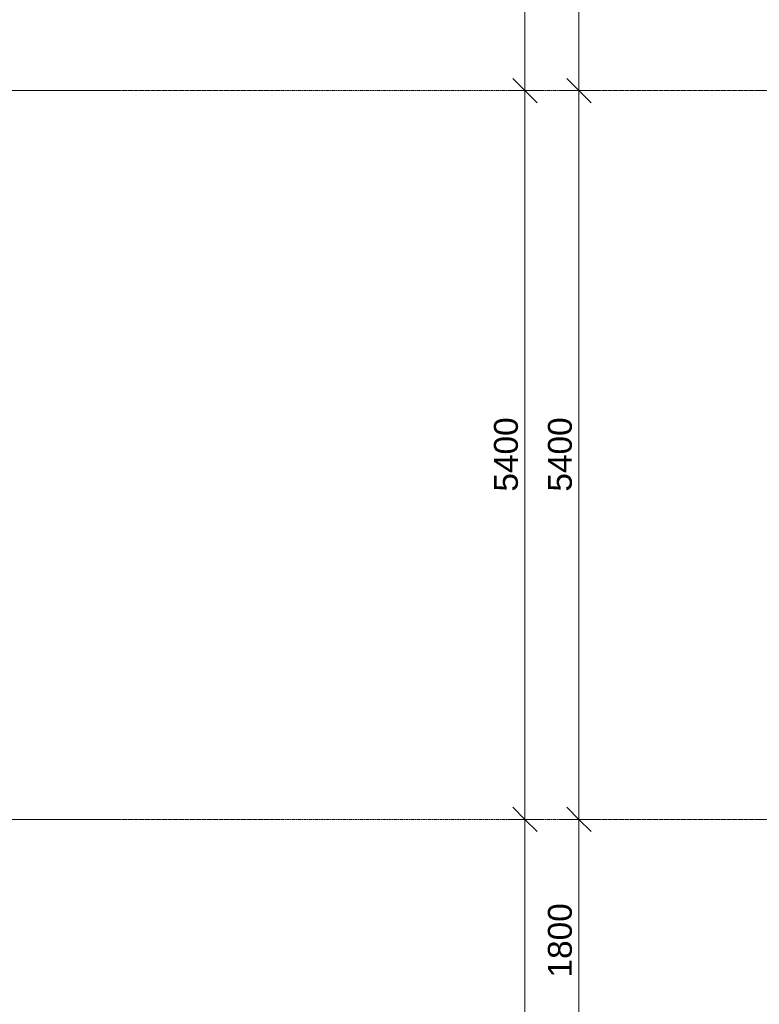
# Model space of a CAD drawing. Header units: millimetres. Extents: x -3388 to 301539, y -5590 to 54660.
# Tile 17 of 216: x 9256 to 14737, y 18430 to 25725. Entities that reach past the tile are written whole.
import ezdxf

# ---------------------------------------------------------------- set-up
doc = ezdxf.new("R2010")
doc.units = ezdxf.units.MM
doc.linetypes.add('stramienlijn', pattern=[21, 12, -3, 3, -3])
for name, color, linetype, lineweight in [('A-ANNO-DIMS', 211, 'Continuous', 9), ('A-ANNO-DIMS-100', 211, 'Continuous', 9), ('S-GRID', 1, 'Continuous', 9)]:
    doc.layers.add(name, color=color, linetype=linetype, lineweight=lineweight)
doc.styles.add('Arial', font='arial.ttf', dxfattribs={"height": 177.035928})
doc.dimstyles.new('1_8', dxfattribs={"dimscale": 304.8, "dimtxt": 180, "dimasz": 0.590551, "dimexe": 0.426509, "dimexo": 0.0625, "dimgap": 0, "dimtad": 1, "dimdec": 3, "dimrnd": 0.001, "dimdsep": 46, "dimtxsty": 'Arial', "dimblk1": 'OBLIQUE', "dimblk2": 'OBLIQUE', "dimsah": 1, "dimcen": 0.09, "dimdle": 0.426509, "dimadec": 0, "dimazin": 2, "dimtfac": 1, "dimtdec": 4, "dimtix": 1, "dimtmove": 0, "dimatfit": 3, "dimfxl": 0.426509, "dimfxlon": 1, "dimtvp": 1, "dimtolj": 1, "dimtzin": 0, "dimarcsym": 2})

# ---------------------------------------------------------------- blocks, each defined once
blk = doc.blocks.new('DIMBLOCK24-4e verdieping - bouwdeel 3_ 4_ 5')
at = {"layer": 'A-ANNO-DIMS-100'}
for p, q in [((13400.1, 19800), (13310.1, 19890)), ((13270.1, 19800), (13530.1, 19800)), ((13400.1, 19800), (13270.1, 19800)), ((13400.1, 18000), (13400.1, 19800)), ((13400.1, 19800), (13490.1, 19710)), ((13400.1, 18000), (13310.1, 18090)), ((13270.1, 18000), (13530.1, 18000)), ((13400.1, 18000), (13270.1, 18000)), ((13400.1, 18000), (13490.1, 17910))]:
    blk.add_line(p, q, dxfattribs=at)
at = {"layer": 'A-ANNO-DIMS-100', "color": 0, "insert": (13170.5, 18628.6), "char_height": 177.04, "width": 651.323, "attachment_point": 1, "rotation": 90, "line_spacing_factor": 0.938532, "style": 'Arial'}
blk.add_mtext('1800', dxfattribs=at)
blk = doc.blocks.new('_Oblique')
at = {"color": 0, "linetype": 'ByBlock', "lineweight": -2}
blk.add_line((-0.5, -0.5), (0.5, 0.5), dxfattribs=at)
blk = doc.blocks.new('DIMBLOCK25-4e verdieping - bouwdeel 3_ 4_ 5')
at = {"layer": 'A-ANNO-DIMS-100'}
for p, q in [((13400.1, 25200), (13310.1, 25290)), ((13270.1, 25200), (13530.1, 25200)), ((13400.1, 25200), (13270.1, 25200)), ((13400.1, 19800), (13400.1, 25200)), ((13400.1, 25200), (13490.1, 25110)), ((13400.1, 19800), (13310.1, 19890)), ((13270.1, 19800), (13530.1, 19800)), ((13400.1, 19800), (13270.1, 19800)), ((13400.1, 19800), (13490.1, 19710))]:
    blk.add_line(p, q, dxfattribs=at)
at = {"layer": 'A-ANNO-DIMS-100', "color": 0, "insert": (13170.5, 22228.6), "char_height": 177.04, "width": 651.323, "attachment_point": 1, "rotation": 90, "line_spacing_factor": 0.938532, "style": 'Arial'}
blk.add_mtext('5400', dxfattribs=at)
blk = doc.blocks.new('DIMBLOCK26-4e verdieping - bouwdeel 3_ 4_ 5')
at = {"layer": 'A-ANNO-DIMS-100'}
for p, q in [((13400.1, 29700), (13310.1, 29790)), ((13270.1, 29700), (13530.1, 29700)), ((13400.1, 29700), (13270.1, 29700)), ((13400.1, 25200), (13400.1, 29700)), ((13400.1, 29700), (13490.1, 29610)), ((13400.1, 25200), (13310.1, 25290)), ((13270.1, 25200), (13530.1, 25200)), ((13400.1, 25200), (13270.1, 25200)), ((13400.1, 25200), (13490.1, 25110))]:
    blk.add_line(p, q, dxfattribs=at)
at = {"layer": 'A-ANNO-DIMS-100', "color": 0, "insert": (13170.5, 27178.6), "char_height": 177.04, "width": 651.323, "attachment_point": 1, "rotation": 90, "line_spacing_factor": 0.938532, "style": 'Arial'}
blk.add_mtext('4500', dxfattribs=at)
blk = doc.blocks.new('DIMBLOCK34-4e verdieping - bouwdeel 3_ 4_ 5')
at = {"layer": 'A-ANNO-DIMS-100'}
for p, q in [((13000.1, 19800), (12910.1, 19890)), ((12870.1, 19800), (13130.1, 19800)), ((13000.1, 19800), (12870.1, 19800)), ((13000.1, 12600), (13000.1, 19800)), ((13000.1, 19800), (13090.1, 19710)), ((13000.1, 12600), (12910.1, 12690)), ((12870.1, 12600), (13130.1, 12600)), ((13000.1, 12600), (12870.1, 12600)), ((13000.1, 12600), (13090.1, 12510))]:
    blk.add_line(p, q, dxfattribs=at)
at = {"layer": 'A-ANNO-DIMS-100', "color": 0, "insert": (12770.5, 15928.6), "char_height": 177.04, "width": 651.323, "attachment_point": 1, "rotation": 90, "line_spacing_factor": 0.938532, "style": 'Arial'}
blk.add_mtext('7200', dxfattribs=at)
blk = doc.blocks.new('DIMBLOCK35-4e verdieping - bouwdeel 3_ 4_ 5')
at = {"layer": 'A-ANNO-DIMS-100'}
for p, q in [((13000.1, 25200), (12910.1, 25290)), ((12870.1, 25200), (13130.1, 25200)), ((13000.1, 25200), (12870.1, 25200)), ((13000.1, 19800), (13000.1, 25200)), ((13000.1, 25200), (13090.1, 25110)), ((13000.1, 19800), (12910.1, 19890)), ((12870.1, 19800), (13130.1, 19800)), ((13000.1, 19800), (12870.1, 19800)), ((13000.1, 19800), (13090.1, 19710))]:
    blk.add_line(p, q, dxfattribs=at)
at = {"layer": 'A-ANNO-DIMS-100', "color": 0, "insert": (12770.5, 22228.6), "char_height": 177.04, "width": 651.323, "attachment_point": 1, "rotation": 90, "line_spacing_factor": 0.938532, "style": 'Arial'}
blk.add_mtext('5400', dxfattribs=at)
blk = doc.blocks.new('DIMBLOCK36-4e verdieping - bouwdeel 3_ 4_ 5')
at = {"layer": 'A-ANNO-DIMS-100'}
for p, q in [((13000.1, 32400), (12910.1, 32490)), ((12870.1, 32400), (13130.1, 32400)), ((13000.1, 32400), (12870.1, 32400)), ((13000.1, 25200), (13000.1, 32400)), ((13000.1, 32400), (13090.1, 32310)), ((13000.1, 25200), (12910.1, 25290)), ((12870.1, 25200), (13130.1, 25200)), ((13000.1, 25200), (12870.1, 25200)), ((13000.1, 25200), (13090.1, 25110))]:
    blk.add_line(p, q, dxfattribs=at)
at = {"layer": 'A-ANNO-DIMS-100', "color": 0, "insert": (12770.5, 28528.6), "char_height": 177.04, "width": 651.323, "attachment_point": 1, "rotation": 90, "line_spacing_factor": 0.938532, "style": 'Arial'}
blk.add_mtext('7200', dxfattribs=at)

msp = doc.modelspace()

# ---------------------------------------------------------------- linework, layer by layer
at = {"layer": 'S-GRID', "linetype": 'stramienlijn'}
for p, q in [((130950, 25200), (-2788.087, 25200)), ((130950, 19800), (-2788.087, 19800))]:
    msp.add_line(p, q, dxfattribs=at)

# ---------------------------------------------------------------- dimensions: what is measured, and where the dimension line sits
at = {"layer": 'A-ANNO-DIMS'}
for base, p1, p2, override, picture, middle in [((13000.1395, 32400), (12870.1395, 25200), (12870.1395, 32400), {"dimpost": '<>', "dimfxl": 7200}, 'DIMBLOCK36-4e verdieping - bouwdeel 3_ 4_ 5', (12909.7497, 28800)), ((13400.1395, 29700), (13270.1395, 25200), (13270.1395, 29700), {"dimpost": '<>', "dimfxl": 4500}, 'DIMBLOCK26-4e verdieping - bouwdeel 3_ 4_ 5', (13309.7497, 27450)), ((13000.1395, 25200), (12870.1395, 19800), (12870.1395, 25200), {"dimpost": '<>', "dimfxl": 5400}, 'DIMBLOCK35-4e verdieping - bouwdeel 3_ 4_ 5', (12909.7497, 22500)), ((13400.1395, 25200), (13270.1395, 19800), (13270.1395, 25200), {"dimpost": '<>', "dimfxl": 5400}, 'DIMBLOCK25-4e verdieping - bouwdeel 3_ 4_ 5', (13309.7497, 22500)), ((13000.1395, 19800), (12870.1395, 12600), (12870.1395, 19800), {"dimpost": '<>', "dimfxl": 7200}, 'DIMBLOCK34-4e verdieping - bouwdeel 3_ 4_ 5', (12909.7497, 16200)), ((13400.1395, 19800), (13270.1395, 18000), (13270.1395, 19800), {"dimpost": '<>', "dimfxl": 1800}, 'DIMBLOCK24-4e verdieping - bouwdeel 3_ 4_ 5', (13309.7497, 18900))]:
    dim = msp.add_linear_dim(base=base, p1=p1, p2=p2, angle=90, dimstyle='1_8', override=override, dxfattribs=at)
    dim.commit()
    dim.dimension.update_dxf_attribs({"geometry": picture, "text_midpoint": middle})

doc.saveas('drawing.dxf')
